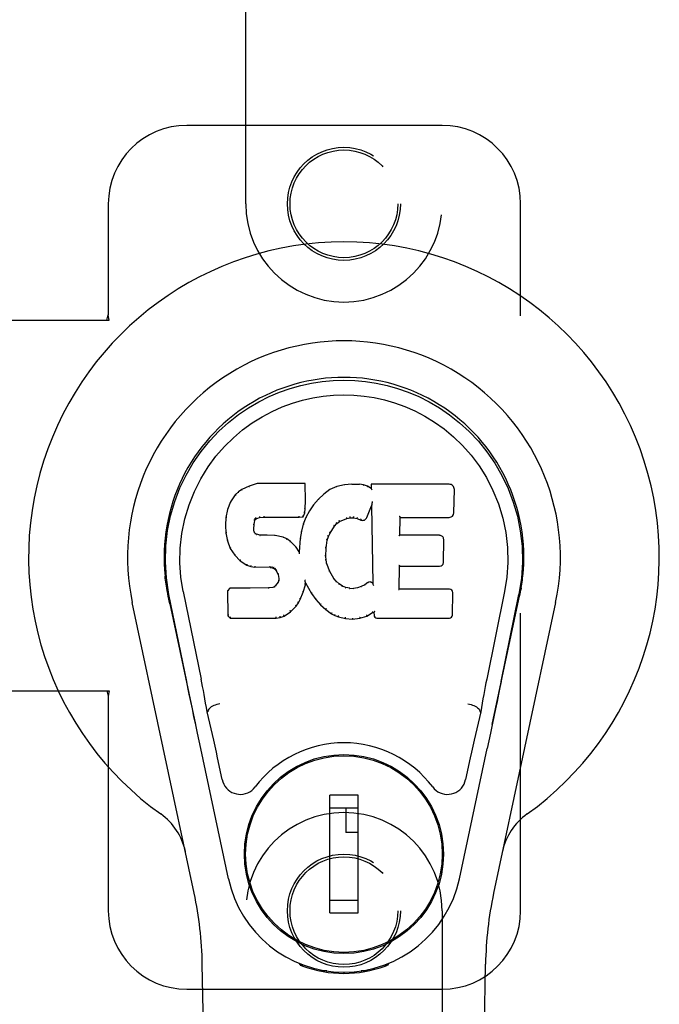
# Model space of a CAD drawing. Header units: inches. Extents: x 0 to 172, y 0 to 111.
# Tile 16 of 23: x 58.14 to 60.17, y 55.36 to 58.49. Entities that reach past the tile are written whole.
import ezdxf

# ---------------------------------------------------------------- set-up
doc = ezdxf.new("R2010")
doc.units = ezdxf.units.IN
doc.header["$LTSCALE"] = 9.468354
doc.header["$MEASUREMENT"] = 0
doc.linetypes.add('HIDDEN', pattern=[0.2, 0.1, -0.1])
doc.layers.add('DOOR_ASSEMBLY_RIGHT', color=7, linetype='CONTINUOUS')

msp = doc.modelspace()

# ---------------------------------------------------------------- linework, layer by layer
at = {"layer": 'DOOR_ASSEMBLY_RIGHT', "color": 8, "linetype": 'HIDDEN'}
for p, q in [((58.855, 57.9064), (58.855, 59.7639)), ((59.48, 59.7639), (59.48, 57.9064)), ((59.48, 58.1564), (58.6675, 58.1564)), ((58.4175, 57.9064), (58.4175, 57.5533)), ((59.73, 55.6564), (59.73, 57.9064)), ((58.4131, 57.5364), (58.4175, 57.5533)), ((58.4205, 57.5364), (58.4175, 57.5533)), ((58.0995, 57.5364), (58.4205, 57.5364)), ((58.0995, 56.3564), (58.4205, 56.3564)), ((58.4131, 56.3564), (58.4175, 56.3396)), ((58.4205, 56.3564), (58.4175, 56.3396)), ((58.4175, 56.3396), (58.4175, 55.6564)), ((58.855, 53.7989), (58.855, 55.6564)), ((59.48, 55.6564), (59.48, 53.7989)), ((58.6675, 55.4064), (59.48, 55.4064))]:
    msp.add_line(p, q, dxfattribs=at)
at = {"layer": 'DOOR_ASSEMBLY_RIGHT', "color": 7, "linetype": 'Continuous'}
for p, q in [((58.8914, 57.0159), (58.8656, 57.0077)), ((59.0443, 57.0159), (58.8914, 57.0159)), ((58.8915, 57.0153), (58.8914, 57.0159)), ((59.0437, 57.0153), (59.0443, 57.0159)), ((59.0455, 56.9611), (59.0443, 57.0159)), ((59.1926, 57.0144), (59.169, 57.0121)), ((59.1926, 57.0144), (59.2166, 57.014)), ((59.1926, 57.0138), (59.1926, 57.0144)), ((58.8314, 56.9894), (58.8215, 56.9798)), ((58.8425, 56.9971), (58.8314, 56.9894)), ((58.8318, 56.9889), (58.8314, 56.9894)), ((58.8656, 57.0077), (58.8425, 56.9971)), ((58.8428, 56.9965), (58.8425, 56.9971)), ((58.8659, 57.0071), (58.8656, 57.0077)), ((59.1229, 56.9967), (59.1033, 56.9824)), ((59.1454, 57.0067), (59.1229, 56.9967)), ((59.1233, 56.9962), (59.1229, 56.9967)), ((59.169, 57.0121), (59.1454, 57.0067)), ((59.1456, 57.0061), (59.1454, 57.0067)), ((59.1691, 57.0115), (59.169, 57.0121)), ((59.1927, 57.0132), (59.1926, 57.0138)), ((59.2165, 57.0134), (59.2166, 57.014)), ((59.2294, 57.012), (59.2166, 57.014)), ((59.2293, 57.0114), (59.2294, 57.012)), ((59.2423, 57.0078), (59.2294, 57.012)), ((59.242, 57.0072), (59.2423, 57.0078)), ((59.2544, 56.9998), (59.2423, 57.0078)), ((59.5029, 57.0138), (59.2541, 57.0138)), ((59.2541, 57.0138), (59.2544, 56.9998)), ((59.2548, 57.0132), (59.2541, 57.0138)), ((59.2544, 56.9998), (59.255, 56.9987)), ((59.5177, 56.9231), (59.519, 56.9974)), ((58.8067, 56.958), (58.797, 56.9334)), ((58.8215, 56.9798), (58.8067, 56.958)), ((58.8073, 56.9577), (58.8067, 56.958)), ((58.822, 56.9794), (58.8215, 56.9798)), ((59.0441, 56.9367), (59.0455, 56.9611)), ((59.0449, 56.9611), (59.0455, 56.9611)), ((59.0862, 56.9661), (59.071, 56.9483)), ((59.1033, 56.9824), (59.0862, 56.9661)), ((59.0866, 56.9656), (59.0862, 56.9661)), ((59.1037, 56.9819), (59.1033, 56.9824)), ((59.2565, 56.9521), (59.2563, 56.951)), ((59.2567, 56.9532), (59.2565, 56.9521)), ((59.2569, 56.9545), (59.2567, 56.9532)), ((59.2571, 56.9559), (59.2569, 56.9545)), ((59.2575, 56.9577), (59.2571, 56.9559)), ((59.2577, 56.9589), (59.2575, 56.9577)), ((58.797, 56.9334), (58.792, 56.9083)), ((58.7976, 56.9332), (58.797, 56.9334)), ((59.0381, 56.9097), (59.0426, 56.9224)), ((59.042, 56.9225), (59.0426, 56.9224)), ((59.0426, 56.9224), (59.0441, 56.9367)), ((59.0435, 56.9367), (59.0441, 56.9367)), ((59.0577, 56.929), (59.0466, 56.9083)), ((59.071, 56.9483), (59.0577, 56.929)), ((59.0582, 56.9287), (59.0577, 56.929)), ((59.0715, 56.9479), (59.071, 56.9483)), ((59.2405, 56.908), (59.2554, 56.9449)), ((59.2559, 56.9477), (59.2554, 56.9449)), ((59.2554, 56.9449), (59.2597, 56.6977)), ((59.2561, 56.9496), (59.256, 56.9491)), ((59.2562, 56.9503), (59.2561, 56.9496)), ((59.2563, 56.951), (59.2562, 56.9503)), ((58.792, 56.9083), (58.7906, 56.8834)), ((58.7926, 56.9082), (58.792, 56.9083)), ((58.8816, 56.8856), (58.8836, 56.8987)), ((58.883, 56.8988), (58.8836, 56.8987)), ((58.8836, 56.8987), (58.8852, 56.902)), ((58.8847, 56.9023), (58.8852, 56.902)), ((58.8852, 56.902), (58.8878, 56.9041)), ((58.8875, 56.9046), (58.8878, 56.9041)), ((58.8878, 56.9041), (58.8991, 56.9075)), ((58.899, 56.9081), (58.8991, 56.9075)), ((58.8991, 56.9075), (58.9125, 56.9086)), ((58.9124, 56.9125), (58.9125, 56.9111)), ((58.9125, 56.9091), (58.9125, 56.9086)), ((58.9125, 56.9086), (59.0254, 56.9086)), ((59.0254, 56.9111), (59.0253, 56.9125)), ((59.0254, 56.9086), (59.0381, 56.9097)), ((59.0254, 56.9091), (59.0254, 56.9086)), ((59.0376, 56.9102), (59.0381, 56.9097)), ((59.0466, 56.9083), (59.038, 56.8865)), ((59.0472, 56.9081), (59.0466, 56.9083)), ((59.1374, 56.8802), (59.1445, 56.8889)), ((59.1441, 56.8893), (59.1445, 56.8889)), ((59.1445, 56.8889), (59.1533, 56.8949)), ((59.153, 56.8953), (59.1533, 56.8949)), ((59.1533, 56.8949), (59.1766, 56.9046)), ((59.1765, 56.9051), (59.1766, 56.9046)), ((59.1766, 56.9046), (59.1874, 56.9073)), ((59.1873, 56.9078), (59.1874, 56.9073)), ((59.1874, 56.9073), (59.1983, 56.9071)), ((59.1984, 56.9077), (59.1983, 56.9071)), ((59.1983, 56.9071), (59.2097, 56.9045)), ((59.2099, 56.905), (59.2097, 56.9045)), ((59.2097, 56.9045), (59.2213, 56.9)), ((59.2216, 56.9005), (59.2213, 56.9)), ((59.3453, 56.8513), (59.3463, 56.9085)), ((59.3457, 56.9091), (59.3463, 56.9085)), ((59.3463, 56.9085), (59.5029, 56.9085)), ((58.7912, 56.8834), (58.7906, 56.8834)), ((58.7906, 56.8834), (58.7918, 56.8584)), ((58.7924, 56.8584), (58.7918, 56.8584)), ((58.7918, 56.8584), (58.7964, 56.8335)), ((58.8801, 56.8717), (58.8807, 56.8717)), ((58.8806, 56.8656), (58.8812, 56.8657)), ((58.8807, 56.8717), (58.8816, 56.8856)), ((58.8812, 56.8657), (58.8807, 56.8717)), ((58.881, 56.8857), (58.8816, 56.8856)), ((58.8826, 56.8611), (58.8812, 56.8657)), ((58.882, 56.8608), (58.8826, 56.8611)), ((58.8853, 56.8574), (58.8826, 56.8611)), ((58.8848, 56.8569), (58.8853, 56.8574)), ((58.8889, 56.8547), (58.8853, 56.8574)), ((59.032, 56.864), (59.0282, 56.8413)), ((59.038, 56.8865), (59.032, 56.864)), ((59.0326, 56.8639), (59.032, 56.864)), ((59.0386, 56.8863), (59.038, 56.8865)), ((59.1179, 56.8473), (59.1234, 56.858)), ((59.1229, 56.8583), (59.1234, 56.858)), ((59.1234, 56.858), (59.1374, 56.8802)), ((59.1369, 56.8805), (59.1374, 56.8802)), ((58.797, 56.8336), (58.7964, 56.8335)), ((58.7964, 56.8335), (58.8057, 56.8098)), ((58.8887, 56.8541), (58.8889, 56.8547)), ((58.9004, 56.8514), (58.8889, 56.8547)), ((58.9235, 56.8522), (58.9004, 56.8514)), ((58.9004, 56.8508), (58.9004, 56.8514)), ((58.9485, 56.8509), (58.9235, 56.8522)), ((58.9235, 56.8516), (58.9235, 56.8522)), ((58.9235, 56.851), (58.9235, 56.8516)), ((58.9484, 56.8502), (58.9485, 56.8509)), ((58.9736, 56.8453), (58.9485, 56.8509)), ((58.9734, 56.8447), (58.9736, 56.8453)), ((58.9861, 56.8397), (58.9736, 56.8453)), ((58.9858, 56.8391), (58.9861, 56.8397)), ((58.9972, 56.8318), (58.9861, 56.8397)), ((58.9968, 56.8313), (58.9972, 56.8318)), ((59.0153, 56.8136), (58.9972, 56.8318)), ((59.0282, 56.8413), (59.0245, 56.7991)), ((59.0288, 56.8412), (59.0282, 56.8413)), ((59.1109, 56.8107), (59.1144, 56.8362)), ((59.1138, 56.8364), (59.1144, 56.8362)), ((59.1144, 56.8362), (59.1179, 56.8473)), ((59.1174, 56.8476), (59.1179, 56.8473)), ((59.3447, 56.8507), (59.3453, 56.8513)), ((59.4719, 56.8513), (59.3453, 56.8513)), ((59.484, 56.7646), (59.4853, 56.8377)), ((58.8062, 56.81), (58.8057, 56.8098)), ((58.8057, 56.8098), (58.8197, 56.7884)), ((59.0149, 56.8132), (59.0153, 56.8136)), ((59.0245, 56.7991), (59.0153, 56.8136)), ((59.025, 56.7972), (59.0245, 56.7991)), ((59.1097, 56.7846), (59.1109, 56.8107)), ((59.1103, 56.8107), (59.1109, 56.8107)), ((58.8202, 56.7888), (58.8197, 56.7884)), ((58.8197, 56.7884), (58.8375, 56.7701)), ((58.8378, 56.7705), (58.8375, 56.7701)), ((58.8375, 56.7701), (58.8589, 56.7562)), ((59.1091, 56.7846), (59.1097, 56.7846)), ((59.1107, 56.7724), (59.1097, 56.7846)), ((59.1101, 56.7723), (59.1107, 56.7724)), ((59.1133, 56.7606), (59.1107, 56.7724)), ((58.8591, 56.7567), (58.8589, 56.7562)), ((58.8589, 56.7562), (58.8715, 56.7516)), ((58.8716, 56.7521), (58.8715, 56.7516)), ((58.8715, 56.7516), (58.8844, 56.7494)), ((58.8845, 56.75), (58.8844, 56.7494)), ((58.9322, 56.749), (58.8844, 56.7494)), ((58.9322, 56.7495), (58.9322, 56.749)), ((58.9322, 56.749), (58.9386, 56.7483)), ((58.9387, 56.7489), (58.9386, 56.7483)), ((58.9386, 56.7483), (58.9437, 56.7466)), ((58.9439, 56.7471), (58.9437, 56.7466)), ((58.9437, 56.7466), (58.9481, 56.7433)), ((58.9485, 56.7437), (58.9481, 56.7433)), ((58.9481, 56.7433), (58.9521, 56.7387)), ((58.9526, 56.739), (58.9521, 56.7387)), ((58.9521, 56.7387), (58.9579, 56.727)), ((59.1128, 56.7604), (59.1133, 56.7606)), ((59.1228, 56.7366), (59.1133, 56.7606)), ((59.1222, 56.7363), (59.1228, 56.7366)), ((59.1352, 56.7142), (59.1228, 56.7366)), ((59.3435, 56.6797), (59.3448, 56.7527)), ((59.3443, 56.7533), (59.3448, 56.7527)), ((59.3448, 56.7527), (59.4719, 56.7527)), ((58.958, 56.7026), (58.9497, 56.6916)), ((58.9585, 56.7271), (58.9579, 56.727)), ((58.9579, 56.727), (58.9603, 56.7137)), ((58.9598, 56.7079), (58.958, 56.7026)), ((58.9585, 56.7023), (58.958, 56.7026)), ((58.9603, 56.7137), (58.9598, 56.7079)), ((58.9604, 56.7077), (58.9598, 56.7079)), ((58.9609, 56.7137), (58.9603, 56.7137)), ((59.0436, 56.7088), (59.0434, 56.7098)), ((59.0438, 56.7081), (59.0436, 56.7088)), ((59.0439, 56.7074), (59.0438, 56.7081)), ((59.044, 56.7068), (59.0439, 56.7074)), ((59.0442, 56.7062), (59.044, 56.7068)), ((59.0443, 56.7056), (59.0442, 56.7062)), ((59.0444, 56.7048), (59.0443, 56.7056)), ((59.0452, 56.7), (59.0448, 56.7019)), ((59.1347, 56.7139), (59.1352, 56.7142)), ((59.1431, 56.7049), (59.1352, 56.7142)), ((59.1426, 56.7045), (59.1431, 56.7049)), ((59.1524, 56.6965), (59.1431, 56.7049)), ((58.6035, 56.6835), (58.6049, 56.6764)), ((58.6066, 56.6668), (58.606, 56.6699)), ((58.656, 56.6721), (58.713, 56.3931)), ((58.8047, 56.6828), (58.7967, 56.6747)), ((58.7973, 56.6745), (58.7967, 56.6747)), ((58.7967, 56.6747), (58.7981, 56.5954)), ((58.8664, 56.6834), (58.8047, 56.6828)), ((58.8049, 56.6822), (58.8047, 56.6828)), ((58.9271, 56.6837), (58.8664, 56.6834)), ((58.8664, 56.6828), (58.8664, 56.6834)), ((58.8664, 56.6828), (58.8664, 56.6822)), ((58.9407, 56.6848), (58.9271, 56.6837)), ((58.9271, 56.683), (58.9271, 56.6837)), ((58.9271, 56.683), (58.9272, 56.6825)), ((58.9452, 56.6872), (58.9407, 56.6848)), ((58.9409, 56.6841), (58.9407, 56.6848)), ((58.9497, 56.6916), (58.9452, 56.6872)), ((58.9456, 56.6867), (58.9452, 56.6872)), ((58.9502, 56.6912), (58.9497, 56.6916)), ((59.0286, 56.6473), (59.0378, 56.6701)), ((59.0373, 56.6703), (59.0378, 56.6701)), ((59.0378, 56.6701), (59.0447, 56.694)), ((59.0441, 56.6941), (59.0447, 56.694)), ((59.0447, 56.694), (59.0452, 56.7)), ((59.0452, 56.7), (59.0644, 56.666)), ((59.152, 56.696), (59.1524, 56.6965)), ((59.1626, 56.6896), (59.1524, 56.6965)), ((59.1623, 56.6891), (59.1626, 56.6896)), ((59.1737, 56.6852), (59.1626, 56.6896)), ((59.1736, 56.6846), (59.1737, 56.6852)), ((59.1859, 56.683), (59.1737, 56.6852)), ((59.1859, 56.683), (59.1983, 56.6825)), ((59.1859, 56.6824), (59.1859, 56.683)), ((59.2104, 56.6844), (59.1983, 56.6825)), ((59.1984, 56.6819), (59.1983, 56.6825)), ((59.2223, 56.6882), (59.2104, 56.6844)), ((59.2105, 56.6837), (59.2104, 56.6844)), ((59.2337, 56.6934), (59.2223, 56.6882)), ((59.2226, 56.6876), (59.2223, 56.6882)), ((59.2441, 56.7006), (59.2337, 56.6934)), ((59.234, 56.6929), (59.2337, 56.6934)), ((59.2444, 56.7001), (59.2441, 56.7006)), ((59.2597, 56.6977), (59.2597, 56.6976)), ((59.2603, 56.6956), (59.2597, 56.6976)), ((59.2624, 56.6901), (59.2617, 56.6923)), ((59.3429, 56.6791), (59.3435, 56.6797)), ((59.5035, 56.6797), (59.3435, 56.6797)), ((59.679, 56.6721), (59.622, 56.3931)), ((59.7285, 56.6676), (59.7291, 56.6702)), ((59.7291, 56.6702), (59.7306, 56.6786)), ((59.7315, 56.6836), (59.7301, 56.6764)), ((59.7306, 56.6786), (59.7315, 56.6836)), ((58.6072, 56.6637), (58.6066, 56.6668)), ((58.6085, 56.6571), (58.6072, 56.6637)), ((58.6116, 56.6424), (58.6085, 56.6571)), ((58.667, 56.386), (58.6105, 56.6629)), ((58.6136, 56.6329), (58.6116, 56.6424)), ((59.0228, 56.6361), (59.0286, 56.6473)), ((59.0281, 56.6475), (59.0286, 56.6473)), ((59.0649, 56.6663), (59.0644, 56.666)), ((59.0644, 56.666), (59.0776, 56.6472)), ((59.078, 56.6476), (59.0776, 56.6472)), ((59.0776, 56.6472), (59.0929, 56.6303)), ((59.5126, 56.597), (59.5139, 56.6691)), ((59.668, 56.386), (59.7245, 56.6629)), ((59.7214, 56.6329), (59.7234, 56.6424)), ((59.7234, 56.6424), (59.7264, 56.6571)), ((59.7264, 56.6571), (59.728, 56.6649)), ((59.728, 56.6649), (59.7285, 56.6676)), ((58.691, 55.7119), (58.4936, 56.6378)), ((58.6136, 56.6329), (58.6955, 56.2486)), ((58.9768, 56.594), (58.9976, 56.6082)), ((58.9973, 56.6087), (58.9976, 56.6082)), ((58.9976, 56.6082), (59.0155, 56.6255)), ((59.015, 56.6259), (59.0155, 56.6255)), ((59.0155, 56.6255), (59.0228, 56.6361)), ((59.0223, 56.6364), (59.0228, 56.6361)), ((59.0933, 56.6307), (59.0929, 56.6303)), ((59.0929, 56.6303), (59.1099, 56.6152)), ((59.1103, 56.6156), (59.1099, 56.6152)), ((59.1099, 56.6152), (59.1282, 56.6012)), ((59.6395, 56.2486), (59.7213, 56.6329)), ((59.8413, 56.6378), (59.644, 55.7119)), ((58.7987, 56.5957), (58.7981, 56.5954)), ((58.7981, 56.5954), (58.8057, 56.588)), ((58.8059, 56.5886), (58.8057, 56.588)), ((58.8057, 56.588), (58.9519, 56.588)), ((58.9518, 56.5906), (58.9517, 56.592)), ((58.9518, 56.5886), (58.9519, 56.588)), ((58.9519, 56.588), (58.9646, 56.5897)), ((58.9645, 56.5903), (58.9646, 56.5897)), ((58.9646, 56.5897), (58.9768, 56.594)), ((58.9765, 56.5945), (58.9768, 56.594)), ((59.1285, 56.6017), (59.1282, 56.6012)), ((59.1282, 56.6012), (59.1387, 56.5959)), ((59.1389, 56.5964), (59.1387, 56.5959)), ((59.1387, 56.5959), (59.1497, 56.5921)), ((59.1499, 56.5926), (59.1497, 56.5921)), ((59.1497, 56.5921), (59.172, 56.5865)), ((59.1721, 56.587), (59.172, 56.5865)), ((59.172, 56.5865), (59.1949, 56.5839)), ((59.1949, 56.5878), (59.1949, 56.5845)), ((59.1949, 56.5839), (59.218, 56.5871)), ((59.1949, 56.5845), (59.1949, 56.5839)), ((59.2179, 56.5876), (59.218, 56.5871)), ((59.218, 56.5871), (59.2402, 56.594)), ((59.2399, 56.5945), (59.2402, 56.594)), ((59.2402, 56.594), (59.2588, 56.6051)), ((59.2586, 56.6057), (59.2588, 56.6051)), ((59.2588, 56.6051), (59.2632, 56.6051)), ((59.2637, 56.6057), (59.2632, 56.6051)), ((59.2632, 56.6051), (59.2633, 56.597)), ((59.2724, 56.588), (59.5035, 56.588)), ((58.7341, 56.2893), (58.732, 56.2889)), ((59.6009, 56.2893), (59.6029, 56.2889)), ((59.6338, 56.2215), (59.6235, 56.1729)), ((58.7998, 55.7582), (58.7115, 56.1729)), ((59.5352, 55.7582), (59.6235, 56.1729)), ((58.7802, 56.0735), (58.7655, 56.1426)), ((59.5695, 56.1426), (59.5548, 56.0735)), ((59.0198, 56.1167), (59.0198, 56.1123)), ((59.3151, 56.1167), (59.3151, 56.1123)), ((59.2128, 56.0236), (59.1222, 56.0236)), ((59.1222, 55.6496), (59.1222, 56.0236)), ((59.2128, 55.6496), (59.2128, 56.0236)), ((58.8874, 55.9842), (58.8917, 55.9842)), ((59.1222, 55.9842), (59.2128, 55.9842)), ((59.1734, 55.9842), (59.1734, 55.9055)), ((59.4432, 55.9842), (59.4476, 55.9842)), ((59.2128, 55.9055), (59.1734, 55.9055)), ((58.8874, 55.6889), (58.8917, 55.6889)), ((59.2128, 55.6889), (59.1222, 55.6889)), ((59.4432, 55.6889), (59.4476, 55.6889)), ((59.1222, 55.6496), (59.2128, 55.6496)), ((59.0198, 55.5565), (59.0198, 55.5608)), ((59.3151, 55.5565), (59.3151, 55.5608)), ((58.789, 51.347), (58.7167, 55.4863)), ((59.0287, 55.483), (59.026, 55.4886)), ((59.0323, 55.4861), (59.0322, 55.4815)), ((59.3027, 55.4861), (59.3027, 55.4815)), ((59.309, 55.4886), (59.3062, 55.483)), ((59.546, 51.347), (59.6182, 55.4863)), ((59.1128, 55.4649), (59.0918, 55.4645)), ((59.1675, 55.4606), (59.1675, 55.4566)), ((59.2431, 55.4645), (59.2222, 55.4649))]:
    msp.add_line(p, q, dxfattribs=at)
for points in [[(58.6105, 56.6628), (58.6023, 56.7155), (58.5991, 56.7672), (58.6005, 56.8175), (58.6061, 56.8662), (58.6157, 56.9134), (58.629, 56.9588), (58.6456, 57.002), (58.6653, 57.043), (58.6879, 57.0818), (58.713, 57.1181), (58.7404, 57.1518), (58.7696, 57.1826), (58.8002, 57.2105), (58.8318, 57.2354), (58.864, 57.2573), (58.8966, 57.2764), (58.9295, 57.2929), (58.9627, 57.3069), (58.9964, 57.3187), (59.0303, 57.3282), (59.0641, 57.3356), (59.0982, 57.3408), (59.1328, 57.344), (59.1675, 57.3451)], [(59.1675, 57.3451), (59.2017, 57.344), (59.2361, 57.3409), (59.2704, 57.3357), (59.3047, 57.3283), (59.3385, 57.3187), (59.3722, 57.3069), (59.4058, 57.2927), (59.439, 57.276), (59.4716, 57.2569), (59.5037, 57.235), (59.5356, 57.2098), (59.5663, 57.1816), (59.5954, 57.1508), (59.6226, 57.1172), (59.6477, 57.0807), (59.6703, 57.0417), (59.69, 57.0004), (59.7066, 56.957), (59.7196, 56.912), (59.729, 56.8652), (59.7346, 56.8165), (59.7359, 56.7663), (59.7326, 56.7149), (59.7245, 56.6628)], [(58.656, 56.6721), (58.6487, 56.7178), (58.6456, 56.7639), (58.6466, 56.8106), (58.6517, 56.8573), (58.6612, 56.9036), (58.6747, 56.9486), (58.6917, 56.9913), (58.712, 57.0316), (58.735, 57.0688), (58.7602, 57.103), (58.7871, 57.134), (58.8155, 57.162), (58.8451, 57.1871), (58.8756, 57.2093), (58.9069, 57.2289), (58.9388, 57.2458), (58.9709, 57.2601), (59.0033, 57.272), (59.0359, 57.2817), (59.0686, 57.2891), (59.1012, 57.2943), (59.1338, 57.2974), (59.1664, 57.2985), (59.1989, 57.2976), (59.2314, 57.2946), (59.2638, 57.2896), (59.2963, 57.2824), (59.3287, 57.273), (59.3611, 57.2613), (59.3931, 57.2472), (59.4247, 57.2308), (59.4558, 57.2117), (59.4864, 57.1898), (59.5162, 57.165), (59.5449, 57.1372), (59.5721, 57.1063), (59.5977, 57.0722), (59.6211, 57.0349), (59.6418, 56.9943), (59.6594, 56.9511), (59.6731, 56.9062), (59.6828, 56.8598)], [(58.8915, 57.0153), (58.8915, 57.0153), (58.8916, 57.0152), (58.8916, 57.0151), (58.8917, 57.015), (58.8917, 57.0149), (58.8918, 57.0147)], [(59.0431, 57.0153), (59.043, 57.0153), (59.0427, 57.0152), (59.0425, 57.0151), (59.0423, 57.015), (59.042, 57.0149), (59.0418, 57.0147)], [(58.8318, 56.9889), (58.832, 56.989), (58.8321, 56.989), (58.8323, 56.989), (58.8325, 56.989), (58.8327, 56.9889), (58.833, 56.9887)], [(58.8429, 56.9965), (58.843, 56.9966), (58.8431, 56.9966), (58.8432, 56.9965), (58.8434, 56.9965), (58.8436, 56.9964), (58.8438, 56.9962)], [(58.8659, 57.0071), (58.866, 57.0071), (58.8661, 57.0071), (58.8662, 57.007), (58.8663, 57.0069), (58.8664, 57.0068), (58.8666, 57.0066)], [(59.1242, 56.9959), (59.124, 56.996), (59.1238, 56.9962), (59.1236, 56.9962), (59.1235, 56.9962), (59.1234, 56.9962), (59.1232, 56.9962)], [(59.1462, 57.0056), (59.1461, 57.0058), (59.146, 57.0059), (59.1459, 57.006), (59.1458, 57.006), (59.1457, 57.0061), (59.1456, 57.0061)], [(59.1694, 57.0109), (59.1694, 57.0111), (59.1693, 57.0112), (59.1693, 57.0113), (59.1692, 57.0114), (59.1692, 57.0114), (59.1691, 57.0115)], [(59.2164, 57.0128), (59.2164, 57.0129), (59.2164, 57.0131), (59.2165, 57.0132), (59.2165, 57.0133), (59.2165, 57.0133), (59.2165, 57.0134)], [(59.2288, 57.0109), (59.2289, 57.011), (59.229, 57.0111), (59.2291, 57.0113), (59.2291, 57.0113), (59.2292, 57.0114), (59.2293, 57.0114)], [(59.2412, 57.0068), (59.2413, 57.0069), (59.2415, 57.0071), (59.2416, 57.0072), (59.2418, 57.0072), (59.2419, 57.0072), (59.242, 57.0072)], [(59.2568, 57.0126), (59.2565, 57.0128), (59.2563, 57.0129), (59.256, 57.013), (59.2558, 57.0131), (59.2556, 57.0132), (59.2554, 57.0132)], [(59.257, 56.9963), (59.2567, 56.9968), (59.2565, 56.9972), (59.2562, 56.9976), (59.2559, 56.9979), (59.2557, 56.9982), (59.2554, 56.9984)], [(58.8073, 56.9578), (58.8075, 56.958), (58.8077, 56.9581), (58.808, 56.9582), (58.8083, 56.9582), (58.8087, 56.9582), (58.809, 56.9582)], [(58.822, 56.9795), (58.8222, 56.9796), (58.8224, 56.9797), (58.8226, 56.9797), (58.8229, 56.9797), (58.8232, 56.9796), (58.8234, 56.9795)], [(59.0449, 56.9611), (59.0448, 56.9615), (59.0446, 56.9618), (59.0443, 56.9621), (59.0439, 56.9623), (59.0434, 56.9625), (59.0429, 56.9625)], [(59.0881, 56.9657), (59.0878, 56.9658), (59.0875, 56.9658), (59.0873, 56.9659), (59.087, 56.9658), (59.0868, 56.9658), (59.0866, 56.9656)], [(59.1049, 56.9818), (59.1046, 56.982), (59.1044, 56.982), (59.1042, 56.9821), (59.104, 56.9821), (59.1038, 56.982), (59.1037, 56.9819)], [(58.7977, 56.9332), (58.7978, 56.9335), (58.7981, 56.9337), (58.7984, 56.9339), (58.7987, 56.934), (58.7991, 56.934), (58.7995, 56.934)], [(59.042, 56.9226), (59.0419, 56.923), (59.0418, 56.9234), (59.0415, 56.9237), (59.0411, 56.924), (59.0406, 56.9242), (59.04, 56.9243)], [(59.0435, 56.9367), (59.0435, 56.9371), (59.0433, 56.9375), (59.043, 56.9378), (59.0426, 56.938), (59.0421, 56.9382), (59.0416, 56.9382)], [(59.0599, 56.929), (59.0595, 56.9291), (59.0592, 56.9292), (59.0589, 56.9291), (59.0586, 56.929), (59.0584, 56.9289), (59.0582, 56.9287)], [(59.073, 56.9481), (59.0727, 56.9482), (59.0724, 56.9482), (59.0722, 56.9482), (59.0719, 56.9482), (59.0717, 56.9481), (59.0715, 56.9479)], [(59.256, 56.9491), (59.256, 56.9489), (59.256, 56.9487), (59.2559, 56.9486)], [(59.2559, 56.9486), (59.2559, 56.9483), (59.2559, 56.9481), (59.2559, 56.948)], [(58.7926, 56.9083), (58.7927, 56.9086), (58.793, 56.9089), (58.7933, 56.9091), (58.7937, 56.9092), (58.7941, 56.9093), (58.7946, 56.9093)], [(58.8811, 56.9008), (58.8816, 56.9007), (58.8821, 56.9004), (58.8825, 56.9001), (58.8828, 56.8998), (58.883, 56.8994), (58.883, 56.899)], [(58.8831, 56.905), (58.8837, 56.9047), (58.8842, 56.9043), (58.8845, 56.9038), (58.8848, 56.9034), (58.8849, 56.9029), (58.8848, 56.9025)], [(58.8865, 56.9078), (58.8869, 56.9074), (58.8871, 56.907), (58.8874, 56.9065), (58.8876, 56.9061), (58.8877, 56.9056), (58.8877, 56.9052), (58.8877, 56.9049), (58.8876, 56.9047)], [(58.8986, 56.9114), (58.8988, 56.911), (58.8989, 56.9105), (58.899, 56.91), (58.8991, 56.9095), (58.8991, 56.909), (58.8991, 56.9085), (58.8991, 56.9082), (58.899, 56.9081)], [(58.9125, 56.9111), (58.9125, 56.9106), (58.9125, 56.9101), (58.9125, 56.9097), (58.9125, 56.9094), (58.9125, 56.9092), (58.9125, 56.9091)], [(59.0254, 56.9091), (59.0254, 56.9092), (59.0254, 56.9094), (59.0254, 56.9097), (59.0254, 56.9101), (59.0254, 56.9106), (59.0254, 56.9111)], [(59.0377, 56.9105), (59.0378, 56.9108), (59.0377, 56.9111), (59.0376, 56.9115), (59.0374, 56.9119), (59.0372, 56.9123), (59.0369, 56.9127), (59.0366, 56.9131), (59.0362, 56.9134)], [(59.0489, 56.9086), (59.0486, 56.9087), (59.0482, 56.9087), (59.0479, 56.9086), (59.0476, 56.9085), (59.0473, 56.9083), (59.0471, 56.908)], [(59.1441, 56.8894), (59.1443, 56.8896), (59.1443, 56.89), (59.1442, 56.8903), (59.1441, 56.8907), (59.1438, 56.8911), (59.1435, 56.8915), (59.1431, 56.8919), (59.1427, 56.8921)], [(59.153, 56.8954), (59.1532, 56.8956), (59.1532, 56.8959), (59.1532, 56.8963), (59.1531, 56.8967), (59.1529, 56.8972), (59.1527, 56.8976), (59.1524, 56.8981), (59.152, 56.8985)], [(59.1765, 56.9051), (59.1766, 56.9052), (59.1767, 56.9055), (59.1767, 56.9059), (59.1766, 56.9063), (59.1765, 56.9068), (59.1763, 56.9074), (59.1761, 56.9079), (59.1758, 56.9084)], [(59.1874, 56.9078), (59.1874, 56.9079), (59.1874, 56.9082), (59.1874, 56.9085), (59.1874, 56.909), (59.1874, 56.9095), (59.1873, 56.9101), (59.1872, 56.9107), (59.1871, 56.9112)], [(59.1984, 56.9077), (59.1983, 56.9078), (59.1983, 56.908), (59.1983, 56.9084), (59.1983, 56.9088), (59.1983, 56.9094), (59.1984, 56.91), (59.1985, 56.9105), (59.1986, 56.911)], [(59.2099, 56.905), (59.2097, 56.9051), (59.2097, 56.9054), (59.2097, 56.9058), (59.2097, 56.9062), (59.2098, 56.9067), (59.21, 56.9073), (59.2102, 56.9078), (59.2105, 56.9083)], [(59.2223, 56.9037), (59.222, 56.9033), (59.2218, 56.9028), (59.2216, 56.9023), (59.2214, 56.9018), (59.2213, 56.9013), (59.2213, 56.9009), (59.2214, 56.9006), (59.2216, 56.9005)], [(59.3437, 56.9124), (59.344, 56.9122), (59.3442, 56.912), (59.3445, 56.9118), (59.3447, 56.9115), (59.3449, 56.9113), (59.3451, 56.911)], [(59.3451, 56.911), (59.3453, 56.9108), (59.3454, 56.9105), (59.3455, 56.9103), (59.3456, 56.91), (59.3457, 56.9098), (59.3457, 56.9097)], [(58.7912, 56.8834), (58.7913, 56.8838), (58.7915, 56.8841), (58.7918, 56.8843), (58.7922, 56.8845), (58.7927, 56.8847), (58.7931, 56.8847)], [(58.7924, 56.8585), (58.7925, 56.8588), (58.7927, 56.8592), (58.793, 56.8595), (58.7934, 56.8598), (58.7939, 56.8599), (58.7944, 56.86)], [(58.8782, 56.873), (58.8786, 56.873), (58.8791, 56.8728), (58.8795, 56.8726), (58.8798, 56.8724), (58.88, 56.872), (58.8801, 56.8716)], [(58.8786, 56.8666), (58.879, 56.8666), (58.8795, 56.8666), (58.8798, 56.8664), (58.8801, 56.8662), (58.8804, 56.866), (58.8805, 56.8657)], [(58.879, 56.8873), (58.8795, 56.8872), (58.88, 56.887), (58.8804, 56.8868), (58.8807, 56.8864), (58.8809, 56.8861), (58.881, 56.8856)], [(58.8802, 56.8613), (58.8806, 56.8614), (58.8809, 56.8614), (58.8812, 56.8613), (58.8815, 56.8612), (58.8817, 56.8611), (58.8819, 56.8609)], [(59.0346, 56.8648), (59.0341, 56.8648), (59.0337, 56.8648), (59.0333, 56.8646), (59.033, 56.8644), (59.0328, 56.8642), (59.0326, 56.8638)], [(59.0405, 56.887), (59.04, 56.8871), (59.0397, 56.887), (59.0393, 56.8869), (59.039, 56.8868), (59.0387, 56.8865), (59.0386, 56.8862)], [(59.1229, 56.8584), (59.123, 56.8588), (59.1229, 56.8592), (59.1227, 56.8597), (59.1223, 56.8601), (59.1218, 56.8604), (59.1212, 56.8607)], [(59.1369, 56.8805), (59.137, 56.8808), (59.137, 56.8812), (59.1369, 56.8815), (59.1367, 56.8819), (59.1364, 56.8822), (59.1361, 56.8826), (59.1357, 56.8828), (59.1353, 56.883)], [(59.6828, 56.8598), (59.6882, 56.8124), (59.6894, 56.7648), (59.6863, 56.7181), (59.679, 56.6721)], [(58.797, 56.8337), (58.797, 56.8341), (58.7972, 56.8345), (58.7974, 56.8349), (58.7978, 56.8352), (58.7983, 56.8354), (58.7989, 56.8355)], [(58.8834, 56.8569), (58.8837, 56.857), (58.8839, 56.8571), (58.8842, 56.8571), (58.8844, 56.8571), (58.8846, 56.8571), (58.8847, 56.857)], [(58.8878, 56.8537), (58.8879, 56.8538), (58.8881, 56.854), (58.8882, 56.854), (58.8884, 56.8541), (58.8885, 56.8541), (58.8886, 56.8541)], [(58.9001, 56.8502), (58.9002, 56.8504), (58.9002, 56.8505), (58.9002, 56.8506), (58.9003, 56.8507), (58.9003, 56.8508), (58.9004, 56.8508)], [(58.9482, 56.8497), (58.9482, 56.8498), (58.9482, 56.85), (58.9483, 56.8501), (58.9483, 56.8502), (58.9484, 56.8502), (58.9484, 56.8502)], [(58.9728, 56.8442), (58.9729, 56.8444), (58.973, 56.8446), (58.9731, 56.8447), (58.9732, 56.8447), (58.9733, 56.8447), (58.9734, 56.8447)], [(58.9848, 56.8388), (58.9851, 56.839), (58.9853, 56.8391), (58.9854, 56.8391), (58.9855, 56.8392), (58.9857, 56.8392), (58.9858, 56.8391)], [(58.9955, 56.8312), (58.9957, 56.8313), (58.996, 56.8314), (58.9962, 56.8314), (58.9964, 56.8315), (58.9966, 56.8314), (58.9967, 56.8314)], [(59.0307, 56.8423), (59.0302, 56.8423), (59.0298, 56.8422), (59.0294, 56.842), (59.0291, 56.8418), (59.0289, 56.8415), (59.0287, 56.8411)], [(59.1138, 56.8364), (59.1138, 56.8368), (59.1136, 56.8372), (59.1133, 56.8375), (59.1129, 56.8378), (59.1124, 56.838), (59.1119, 56.8382)], [(59.1174, 56.8476), (59.1174, 56.848), (59.1173, 56.8485), (59.117, 56.8489), (59.1166, 56.8492), (59.1161, 56.8495), (59.1156, 56.8497)], [(59.3427, 56.85), (59.3429, 56.8502), (59.3432, 56.8504), (59.3434, 56.8505), (59.3436, 56.8505), (59.3438, 56.8506), (59.344, 56.8506)], [(58.8062, 56.8101), (58.8062, 56.8105), (58.8063, 56.811), (58.8065, 56.8114), (58.8069, 56.8118), (58.8074, 56.8121), (58.808, 56.8123)], [(59.0133, 56.8133), (59.0136, 56.8134), (59.0139, 56.8135), (59.0142, 56.8135), (59.0144, 56.8134), (59.0146, 56.8134), (59.0148, 56.8132)], [(59.0264, 56.7926), (59.0259, 56.7945), (59.0257, 56.7954), (59.0254, 56.7961), (59.0252, 56.7967), (59.0251, 56.7971)], [(59.1103, 56.8107), (59.1102, 56.8111), (59.11, 56.8115), (59.1097, 56.8118), (59.1093, 56.812), (59.1088, 56.8122), (59.1083, 56.8122)], [(58.8201, 56.7888), (58.82, 56.7891), (58.82, 56.7894), (58.8201, 56.7898), (58.8203, 56.7902), (58.8206, 56.7905), (58.8209, 56.7909), (58.8213, 56.7911), (58.8217, 56.7914)], [(58.8378, 56.7706), (58.8377, 56.7708), (58.8376, 56.7712), (58.8377, 56.7715), (58.8378, 56.772), (58.838, 56.7724), (58.8383, 56.7728), (58.8387, 56.7732), (58.8391, 56.7735)], [(59.1091, 56.7846), (59.109, 56.785), (59.1088, 56.7853), (59.1085, 56.7855), (59.1081, 56.7857), (59.1076, 56.7859), (59.1071, 56.7859)], [(59.1101, 56.7724), (59.11, 56.7727), (59.1097, 56.773), (59.1094, 56.7732), (59.109, 56.7733), (59.1086, 56.7734), (59.1082, 56.7734)], [(58.8591, 56.7568), (58.859, 56.7569), (58.8589, 56.7572), (58.8589, 56.7576), (58.859, 56.7581), (58.8592, 56.7586), (58.8594, 56.759), (58.8597, 56.7595), (58.86, 56.7599)], [(58.8716, 56.7521), (58.8715, 56.7523), (58.8715, 56.7525), (58.8715, 56.7529), (58.8715, 56.7533), (58.8716, 56.7539), (58.8717, 56.7544), (58.8719, 56.755), (58.8722, 56.7554)], [(58.8845, 56.75), (58.8845, 56.7501), (58.8844, 56.7503), (58.8844, 56.7506), (58.8844, 56.7511), (58.8845, 56.7516), (58.8845, 56.7522), (58.8846, 56.7528), (58.8847, 56.7533)], [(58.9322, 56.7495), (58.9322, 56.7496), (58.9322, 56.7498), (58.9322, 56.7502), (58.9322, 56.7506), (58.9322, 56.7512), (58.9323, 56.7518), (58.9323, 56.7523), (58.9323, 56.7529)], [(58.9387, 56.7489), (58.9386, 56.749), (58.9386, 56.7492), (58.9386, 56.7496), (58.9386, 56.7501), (58.9387, 56.7506), (58.9388, 56.7512), (58.939, 56.7517), (58.9391, 56.7522)], [(58.9439, 56.7472), (58.9438, 56.7474), (58.9437, 56.7477), (58.9437, 56.7481), (58.9438, 56.7485), (58.944, 56.749), (58.9443, 56.7495), (58.9445, 56.7499), (58.9449, 56.7503)], [(58.9486, 56.7437), (58.9484, 56.744), (58.9483, 56.7444), (58.9484, 56.7448), (58.9486, 56.7451), (58.9488, 56.7455), (58.9491, 56.7459), (58.9495, 56.7463), (58.9499, 56.7465)], [(58.9525, 56.7391), (58.9524, 56.7395), (58.9525, 56.74), (58.9528, 56.7404), (58.9531, 56.7408), (58.9536, 56.7412), (58.9542, 56.7415)], [(59.1127, 56.7605), (59.1126, 56.7607), (59.1123, 56.7609), (59.112, 56.7611), (59.1117, 56.7612), (59.1113, 56.7612), (59.1109, 56.7612)], [(59.1222, 56.7364), (59.122, 56.7366), (59.1218, 56.7367), (59.1215, 56.7369), (59.1212, 56.7369), (59.1208, 56.7369), (59.1204, 56.7368)], [(59.3423, 56.7567), (59.3425, 56.7565), (59.3428, 56.7562), (59.343, 56.756), (59.3433, 56.7558), (59.3435, 56.7555), (59.3437, 56.7553)], [(59.3437, 56.7553), (59.3438, 56.755), (59.344, 56.7548), (59.3441, 56.7545), (59.3442, 56.7543), (59.3442, 56.7541), (59.3442, 56.7539)], [(58.6034, 56.6836), (58.6023, 56.6899), (58.6013, 56.6962), (58.6003, 56.7025), (58.5995, 56.7087), (58.5987, 56.7149), (58.598, 56.7211)], [(58.9585, 56.7273), (58.9585, 56.7277), (58.9587, 56.7281), (58.959, 56.7284), (58.9594, 56.7287), (58.9598, 56.729), (58.9604, 56.7291)], [(58.9586, 56.7024), (58.9588, 56.7026), (58.959, 56.7027), (58.9593, 56.7028), (58.9596, 56.7028), (58.9599, 56.7028), (58.9603, 56.7028)], [(58.9605, 56.7078), (58.9606, 56.7081), (58.9609, 56.7083), (58.9612, 56.7085), (58.9615, 56.7086), (58.9619, 56.7087), (58.9624, 56.7087)], [(58.9609, 56.7138), (58.961, 56.7142), (58.9612, 56.7145), (58.9615, 56.7148), (58.9619, 56.715), (58.9624, 56.7151), (58.9629, 56.7152)], [(59.0446, 56.7037), (59.0446, 56.704), (59.0445, 56.7042), (59.0444, 56.7048)], [(59.0448, 56.7021), (59.0448, 56.7022), (59.0448, 56.7024), (59.0448, 56.7026), (59.0448, 56.7027), (59.0447, 56.703), (59.0447, 56.7032), (59.0447, 56.7035), (59.0446, 56.7037)], [(59.133, 56.7141), (59.1334, 56.7142), (59.1337, 56.7142), (59.134, 56.7142), (59.1342, 56.7142), (59.1344, 56.7141), (59.1346, 56.7139)], [(59.1412, 56.7045), (59.1415, 56.7046), (59.1418, 56.7046), (59.142, 56.7047), (59.1422, 56.7047), (59.1425, 56.7046), (59.1426, 56.7044)], [(59.2596, 56.6978), (59.2589, 56.6987), (59.2582, 56.6994), (59.2575, 56.7001), (59.2568, 56.7007), (59.2561, 56.7012), (59.2553, 56.7016), (59.2545, 56.702), (59.2537, 56.7022), (59.2529, 56.7025), (59.2521, 56.7026), (59.2513, 56.7027), (59.2505, 56.7027)], [(59.7315, 56.6836), (59.7326, 56.69), (59.7337, 56.6963), (59.7346, 56.7026), (59.7355, 56.7089), (59.7363, 56.715), (59.737, 56.7211)], [(58.606, 56.6699), (58.6037, 56.6822), (58.6034, 56.6836)], [(58.7976, 56.6747), (58.7978, 56.6749), (58.798, 56.675), (58.7983, 56.6751), (58.7986, 56.6751), (58.799, 56.6751), (58.7993, 56.675)], [(58.805, 56.6822), (58.8051, 56.6821), (58.8052, 56.6821), (58.8054, 56.682), (58.8055, 56.6819), (58.8056, 56.6818), (58.8058, 56.6816)], [(58.9409, 56.6841), (58.941, 56.6841), (58.9411, 56.6841), (58.9412, 56.684), (58.9413, 56.6839), (58.9414, 56.6838), (58.9415, 56.6836)], [(58.9457, 56.6867), (58.9458, 56.6868), (58.946, 56.6868), (58.9462, 56.6867), (58.9464, 56.6867), (58.9466, 56.6866), (58.9468, 56.6865)], [(58.9502, 56.6912), (58.9504, 56.6913), (58.9506, 56.6914), (58.9509, 56.6915), (58.9511, 56.6914), (58.9514, 56.6914), (58.9517, 56.6913)], [(59.0373, 56.6702), (59.0373, 56.6707), (59.0372, 56.6711), (59.0369, 56.6715), (59.0365, 56.6719), (59.036, 56.6721), (59.0354, 56.6723)], [(59.0441, 56.6942), (59.0441, 56.6946), (59.0439, 56.695), (59.0436, 56.6953), (59.0432, 56.6956), (59.0427, 56.6958), (59.0422, 56.6959)], [(59.1508, 56.6959), (59.1511, 56.696), (59.1514, 56.6961), (59.1515, 56.6961), (59.1517, 56.6961), (59.1519, 56.6961), (59.1521, 56.696)], [(59.1614, 56.6887), (59.1616, 56.6889), (59.1618, 56.689), (59.1619, 56.6891), (59.1621, 56.6891), (59.1622, 56.6891), (59.1623, 56.6891)], [(59.173, 56.6841), (59.1731, 56.6842), (59.1733, 56.6844), (59.1733, 56.6845), (59.1734, 56.6845), (59.1735, 56.6846), (59.1736, 56.6846)], [(59.1857, 56.6818), (59.1857, 56.682), (59.1857, 56.6821), (59.1858, 56.6822), (59.1858, 56.6823), (59.1858, 56.6823), (59.1859, 56.6824)], [(59.1985, 56.6813), (59.1984, 56.6815), (59.1984, 56.6816), (59.1984, 56.6817), (59.1984, 56.6818), (59.1984, 56.6819), (59.1984, 56.6819)], [(59.211, 56.6832), (59.2109, 56.6834), (59.2108, 56.6835), (59.2108, 56.6836), (59.2107, 56.6837), (59.2106, 56.6837), (59.2106, 56.6837)], [(59.2233, 56.6872), (59.2232, 56.6873), (59.223, 56.6874), (59.2229, 56.6875), (59.2228, 56.6876), (59.2227, 56.6876), (59.2226, 56.6876)], [(59.2349, 56.6925), (59.2347, 56.6927), (59.2345, 56.6928), (59.2344, 56.6929), (59.2342, 56.6929), (59.2341, 56.6929), (59.234, 56.6929)], [(59.2617, 56.6923), (59.2613, 56.6932), (59.261, 56.6941), (59.2607, 56.6947), (59.2605, 56.6952)], [(59.3409, 56.6785), (59.3412, 56.6786), (59.3414, 56.6788), (59.3417, 56.6789), (59.3419, 56.679), (59.3421, 56.679), (59.3423, 56.679)], [(59.0223, 56.6363), (59.0225, 56.6368), (59.0224, 56.6373), (59.0221, 56.6378), (59.0217, 56.6382), (59.0212, 56.6385), (59.0206, 56.6388)], [(59.0281, 56.6475), (59.0282, 56.6479), (59.028, 56.6484), (59.0278, 56.6488), (59.0274, 56.6492), (59.0268, 56.6495), (59.0263, 56.6497)], [(59.0648, 56.6663), (59.0647, 56.6667), (59.0648, 56.6672), (59.0651, 56.6677), (59.0655, 56.6681), (59.066, 56.6685), (59.0665, 56.6687)], [(59.078, 56.6476), (59.0779, 56.6479), (59.0779, 56.6482), (59.078, 56.6486), (59.0782, 56.649), (59.0784, 56.6494), (59.0788, 56.6497), (59.0792, 56.65), (59.0796, 56.6502)], [(58.9972, 56.6086), (58.9974, 56.6089), (58.9975, 56.6093), (58.9974, 56.6097), (58.9973, 56.6101), (58.9971, 56.6105), (58.9968, 56.6109), (58.9964, 56.6113), (58.996, 56.6116)], [(59.015, 56.6258), (59.0152, 56.6262), (59.0152, 56.6265), (59.0151, 56.6269), (59.0149, 56.6273), (59.0147, 56.6277), (59.0143, 56.628), (59.014, 56.6283), (59.0135, 56.6285)], [(59.0932, 56.6307), (59.0931, 56.631), (59.0931, 56.6313), (59.0931, 56.6317), (59.0933, 56.6321), (59.0935, 56.6325), (59.0938, 56.6328), (59.0942, 56.6332), (59.0947, 56.6335)], [(59.1103, 56.6156), (59.1101, 56.6159), (59.1101, 56.6162), (59.1101, 56.6166), (59.1103, 56.617), (59.1105, 56.6174), (59.1108, 56.6179), (59.1112, 56.6182), (59.1116, 56.6185)], [(59.2581, 56.6091), (59.2582, 56.6089), (59.2583, 56.6086), (59.2584, 56.6084), (59.2584, 56.6082), (59.2585, 56.6079), (59.2586, 56.6077)], [(59.2586, 56.6077), (59.2587, 56.6072), (59.2588, 56.6068), (59.2588, 56.6064), (59.2588, 56.6061), (59.2587, 56.6058), (59.2587, 56.6057)], [(59.2643, 56.6077), (59.2641, 56.6074), (59.264, 56.6072), (59.2639, 56.6069), (59.2638, 56.6067), (59.2638, 56.6065), (59.2637, 56.6063)], [(59.2657, 56.6091), (59.2654, 56.6089), (59.2652, 56.6086), (59.2649, 56.6084), (59.2647, 56.6082), (59.2645, 56.6079), (59.2643, 56.6077)], [(58.7987, 56.5961), (58.7988, 56.5964), (58.799, 56.5968), (58.7992, 56.5971), (58.7996, 56.5975), (58.8001, 56.5977), (58.8007, 56.5979)], [(58.8059, 56.5887), (58.8058, 56.5888), (58.8057, 56.5891), (58.8057, 56.5894), (58.8058, 56.5897), (58.8059, 56.5901), (58.806, 56.5906)], [(58.806, 56.5906), (58.8061, 56.5908), (58.8062, 56.5911), (58.8063, 56.5913), (58.8065, 56.5915), (58.8066, 56.5918), (58.8067, 56.592)], [(58.9518, 56.5886), (58.9518, 56.5887), (58.9519, 56.5889), (58.9519, 56.5892), (58.9519, 56.5896), (58.9518, 56.5901), (58.9518, 56.5906)], [(58.9645, 56.5903), (58.9646, 56.5904), (58.9646, 56.5906), (58.9646, 56.591), (58.9646, 56.5914), (58.9645, 56.592), (58.9644, 56.5925), (58.9642, 56.5931), (58.964, 56.5936)], [(58.9765, 56.5945), (58.9767, 56.5947), (58.9768, 56.595), (58.9768, 56.5954), (58.9767, 56.5959), (58.9765, 56.5964), (58.9762, 56.5968), (58.976, 56.5973), (58.9756, 56.5977)], [(59.1285, 56.6017), (59.1283, 56.6019), (59.1283, 56.6023), (59.1283, 56.6026), (59.1284, 56.6031), (59.1286, 56.6035), (59.1289, 56.604), (59.1292, 56.6044), (59.1296, 56.6048)], [(59.1389, 56.5964), (59.1388, 56.5965), (59.1387, 56.5968), (59.1387, 56.5972), (59.1388, 56.5977), (59.139, 56.5982), (59.1392, 56.5987), (59.1394, 56.5992), (59.1397, 56.5996)], [(59.1499, 56.5926), (59.1498, 56.5928), (59.1497, 56.593), (59.1497, 56.5934), (59.1498, 56.5939), (59.1499, 56.5945), (59.1501, 56.595), (59.1503, 56.5955), (59.1505, 56.5959)], [(59.1721, 56.587), (59.1721, 56.5871), (59.172, 56.5873), (59.172, 56.5877), (59.172, 56.5882), (59.1721, 56.5887), (59.1722, 56.5893), (59.1724, 56.5898), (59.1725, 56.5903)], [(59.2174, 56.591), (59.2176, 56.5906), (59.2177, 56.5901), (59.2179, 56.5896), (59.218, 56.589), (59.218, 56.5885), (59.218, 56.5881), (59.218, 56.5878), (59.2179, 56.5876)], [(59.2391, 56.5977), (59.2394, 56.5973), (59.2397, 56.5969), (59.2399, 56.5964), (59.2401, 56.5959), (59.2402, 56.5954), (59.2402, 56.595), (59.2401, 56.5947), (59.24, 56.5945)], [(58.7115, 56.1729), (58.7012, 56.2215), (58.6956, 56.248), (58.6902, 56.2738), (58.685, 56.2988), (58.68, 56.3227), (58.6753, 56.3453), (58.671, 56.3664), (58.667, 56.3859)], [(59.668, 56.3859), (59.664, 56.3664), (59.6596, 56.3453), (59.6549, 56.3227), (59.65, 56.2988), (59.6447, 56.2738), (59.6393, 56.248), (59.6338, 56.2215)], [(58.7728, 56.3149), (58.7678, 56.3139), (58.7628, 56.3126), (58.758, 56.311), (58.7535, 56.3092), (58.7492, 56.3071), (58.7454, 56.3049), (58.7421, 56.3025), (58.7393, 56.2999), (58.7371, 56.2974), (58.7354, 56.2948), (58.7344, 56.2922), (58.7341, 56.2896)], [(59.5621, 56.3149), (59.5672, 56.3139), (59.5722, 56.3126), (59.577, 56.311), (59.5815, 56.3092), (59.5857, 56.3071), (59.5895, 56.3049), (59.5929, 56.3025), (59.5957, 56.2999), (59.5979, 56.2974), (59.5995, 56.2948), (59.6005, 56.2922), (59.6008, 56.2896)], [(58.7341, 56.2896), (58.7341, 56.2895), (58.7341, 56.2895), (58.7341, 56.2894), (58.7341, 56.2893), (58.7341, 56.2893), (58.7341, 56.2893)], [(59.6009, 56.2893), (59.6009, 56.2893), (59.6009, 56.2893), (59.6009, 56.2894), (59.6008, 56.2895), (59.6008, 56.2895), (59.6008, 56.2896)], [(58.7802, 56.0735), (58.7823, 56.0661), (58.7852, 56.0592), (58.7889, 56.0527), (58.7935, 56.0467), (58.7987, 56.0414), (58.8046, 56.0368), (58.811, 56.033), (58.8178, 56.03), (58.825, 56.0279), (58.8323, 56.0268), (58.8398, 56.0266), (58.8472, 56.0273), (58.8545, 56.029), (58.8615, 56.0317), (58.8681, 56.0351), (58.8743, 56.0394), (58.8798, 56.0444), (58.8848, 56.0502)], [(59.4502, 56.0502), (59.4552, 56.0444), (59.4607, 56.0394), (59.4669, 56.0351), (59.4735, 56.0316), (59.4805, 56.029), (59.4878, 56.0273), (59.4952, 56.0266), (59.5026, 56.0268), (59.51, 56.0279), (59.5172, 56.03), (59.524, 56.033), (59.5304, 56.0368), (59.5363, 56.0414), (59.5415, 56.0468), (59.5461, 56.0527), (59.5498, 56.0592), (59.5527, 56.0661), (59.5548, 56.0735)], [(59.0287, 55.483), (59.029, 55.4828), (59.031, 55.482)], [(59.031, 55.482), (59.0326, 55.4814), (59.0345, 55.4807), (59.0366, 55.4799)], [(59.0359, 55.483), (59.0359, 55.4829), (59.0359, 55.4828), (59.0359, 55.4825), (59.036, 55.4822), (59.036, 55.4818), (59.0361, 55.4814), (59.0361, 55.4808), (59.0362, 55.4802), (59.0362, 55.48)], [(59.2984, 55.4799), (59.3004, 55.4807), (59.3024, 55.4814), (59.304, 55.482), (59.3052, 55.4825), (59.306, 55.4828), (59.3062, 55.483)], [(59.2988, 55.48), (59.2988, 55.4805), (59.2989, 55.4811), (59.2989, 55.4816), (59.299, 55.4821), (59.299, 55.4824), (59.299, 55.4827), (59.2991, 55.4829), (59.2991, 55.4829)]]:
    msp.add_lwpolyline(points, dxfattribs=at)
at = {"layer": 'DOOR_ASSEMBLY_RIGHT', "color": 8, "linetype": 'HIDDEN'}
for centre, radius in [((59.1675, 57.9064), 0.18), ((59.1675, 57.9064), 0.1715), ((59.1675, 55.6564), 0.18), ((59.1675, 55.6564), 0.1715)]:
    msp.add_circle(centre, radius, dxfattribs=at)
at = {"layer": 'DOOR_ASSEMBLY_RIGHT', "color": 7, "linetype": 'Continuous'}
for radius in [0.3169, 0.313]:
    msp.add_circle((59.1675, 55.8366), radius, dxfattribs=at)
at = {"layer": 'DOOR_ASSEMBLY_RIGHT', "color": 8, "linetype": 'HIDDEN'}
for centre, radius, start, end in [((58.6675, 57.9064), 0.25, 90, 180), ((59.48, 57.9064), 0.25, 0, 90), ((59.1675, 57.9064), 0.3125, 180, 360), ((59.1675, 55.6564), 0.3125, 0, 180), ((58.6675, 55.6564), 0.25, 180, 270), ((59.48, 55.6564), 0.25, 270, 360)]:
    msp.add_arc(centre, radius, start, end, dxfattribs=at)
at = {"layer": 'DOOR_ASSEMBLY_RIGHT', "color": 7, "linetype": 'Continuous'}
for centre, radius, start, end in [((59.1675, 56.7814), 1.0039, 305.5066, 234.4934), ((59.1675, 56.7814), 0.689, 347.9703, 192.0297), ((59.1675, 56.7814), 0.5727, 353.9465, 186.0535), ((59.1675, 55.8366), 0.3543, 37.0812, 142.9188), ((58.4701, 55.8039), 0.1969, 12.0297, 54.4934), ((59.8649, 55.8039), 0.1969, 125.5066, 167.9703), ((59.1675, 55.8366), 0.3759, 192.0247, 347.9753), ((57.5358, 55.4657), 1.1811, 1, 12.0297), ((60.7992, 55.4657), 1.1811, 167.9703, 179), ((59.1675, 55.8369), 0.3803, 249.8689, 290.1311)]:
    msp.add_arc(centre, radius, start, end, dxfattribs=at)
for centre, major_axis, ratio, start_param, end_param in [((59.0417, 57.0153), (0.00197, 0), 0.025114, -0.786719, -0.024118), ((59.2567, 57.0132), (0.00197, 0), 0.025118, -3.116464, -2.325954), ((59.257, 56.9974), (0.00199, -0.00132), 0.020652, -3.102743, -2.463868), ((59.5029, 56.9977), (0, 0.0161), 0.999848, -1.588252, 0), ((58.8124, 56.9653), (0.00508, 0.00754), 0.00518, -3.14111, -2.996917), ((58.8287, 56.986), (0.0068, 0.00655), 0.004742, -3.141162, -3.013964), ((58.8017, 56.9437), (0.0041, 0.0105), 0.004273, -3.141291, -3.020229), ((59.0429, 56.9311), (0.00094, 0.00857), 0.005495, -3.302393, -3.142137), ((59.2558, 56.9528), (-0.00007, 0.00508), 0.009159, -3.095969, -2.840226), ((59.5029, 56.9233), (0, 0.0148), 0.999848, -3.141593, -1.588252), ((58.884, 56.9052), (0.00095, 0.00638), 0.007192, -3.355813, -3.142604), ((58.8868, 56.9066), (0.00209, 0.00429), 0.008578, -3.403109, -3.143347), ((58.8913, 56.9078), (0.00383, 0.00321), 0.007171, 2.96981, 3.140158), ((59.0383, 56.9122), (0.00068, 0.00203), 0.016088, -3.702354, -3.152114), ((59.1484, 56.8946), (0.00432, 0.00532), 0.00577, -3.304466, -3.142382), ((59.2269, 56.9135), (0, 0.0146), 0.999848, -3.533459, -1.953533), ((59.3457, 56.911), (0, 0.00197), 0.017455, -3.939332, -3.159046), ((58.878, 56.874), (-0.00257, 0.00839), 0.005552, -3.300311, -3.142126), ((58.8785, 56.8658), (-0.00357, 0.00494), 0.007846, -3.360933, -3.142764), ((58.7951, 56.8438), (-0.0019, 0.0101), 0.004568, -3.141227, -3.008321), ((58.8796, 56.8608), (0.00526, -0.0039), 0.006775, -0.176276, -0.000946), ((58.8832, 56.8557), (0.00548, -0.00159), 0.007025, -0.140966, -0.001177), ((59.3427, 56.8507), (0.00197, 0), 0.025118, -0.815639, -0.025129), ((59.4719, 56.8379), (0, 0.0133), 0.999848, -1.588252, 0), ((58.8028, 56.8189), (-0.00347, 0.00889), 0.004705, -3.141171, -3.003628), ((59.0084, 56.8196), (-0.00642, 0.00646), 0.004954, -3.275719, -3.142061), ((59.0267, 56.7945), (-0.00174, 0.00274), 0.015087, 0.04445, 0.369523), ((59.4719, 56.7648), (0, 0.0121), 0.999848, -3.141593, -1.588252), ((58.939, 56.7509), (0.00499, -0.00375), 0.005785, 0.000903, 0.134339), ((58.9489, 56.7463), (-0.00361, 0.00727), 0.005338, -3.141007, -2.984653), ((59.3443, 56.7553), (0, 0.00197), 0.017455, -3.939332, -3.159046), ((58.9573, 56.7339), (-0.0012, 0.00679), 0.006717, -3.140718, -2.94213), ((58.9625, 56.7077), (0.00397, 0.00532), 0.007145, -3.140627, -2.942612), ((58.963, 56.715), (0.00258, 0.00729), 0.006297, -3.140888, -2.96164), ((58.9615, 56.7214), (0.00064, 0.00765), 0.00631, -3.140878, -2.958148), ((59.0451, 56.7054), (0.00028, 0.00351), 0.012838, -3.478921, -3.183776), ((59.1281, 56.7217), (-0.00658, 0.0078), 0.004485, -3.264946, -3.141961), ((59.2505, 56.6919), (0, 0.0108), 0.999848, 0, 0.641022), ((58.7993, 56.6764), (0.00193, 0.00197), 0.017814, -3.134444, -2.607219), ((58.8077, 56.6822), (0.00281, 0.00005), 0.01516, -3.135583, -2.872341), ((58.9519, 56.6902), (0.00634, 0.00347), 0.005821, -3.140857, -3.001014), ((59.045, 56.7043), (0.0009, 0.0101), 0.004701, -3.278265, -3.141973), ((59.2623, 56.6925), (-0.00202, 0.00309), 0.013288, 0.045758, 0.45434), ((59.341, 56.6791), (0.00197, 0), 0.025118, -0.815639, -0.025129), ((59.5035, 56.6693), (0, 0.0104), 0.999848, -1.588252, 0), ((58.7986, 56.5985), (-0.00002, 0.00277), 0.015238, -3.135438, -2.613777), ((58.8039, 56.5906), (0.00197, -0.00197), 0.012341, 0.005109, 0.263735), ((59.2618, 56.6077), (0.00322, 0.00197), 0.009111, 3.002961, 3.139027), ((59.2724, 56.5972), (0, 0.00913), 0.999848, -4.694933, -3.141593), ((59.2637, 56.6077), (0, 0.00197), 0.017455, -3.124139, -2.343853), ((59.5035, 56.5972), (0, 0.00913), 0.999848, -3.141593, -1.588252), ((58.7288, 56.1426), (-0.0476, 0.3543), 0.069304, -1.154204, -0.794713), ((59.6061, 56.1426), (0.0476, 0.3543), 0.069304, 0.794713, 1.154204), ((58.7401, 56.1426), (-0.0758, 0.3543), 0.068378, -1.585432, -1.159525), ((59.5948, 56.1426), (0.0758, 0.3543), 0.068378, 1.159525, 1.585432)]:
    msp.add_ellipse(centre, major_axis=major_axis, ratio=ratio, start_param=start_param, end_param=end_param, dxfattribs=at)

doc.saveas('drawing.dxf')
